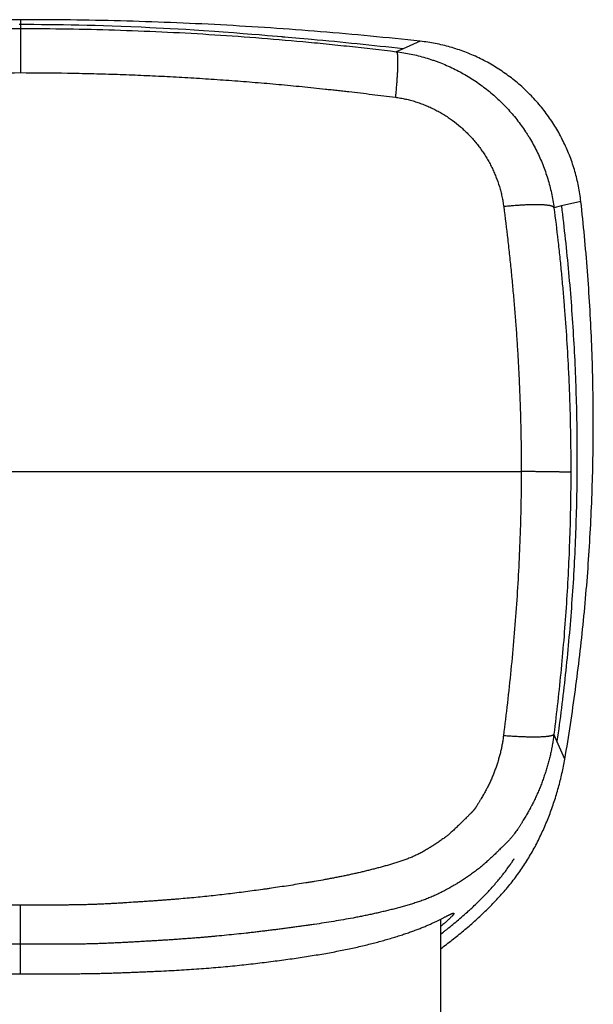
# Model space of a CAD drawing. Header units: millimetres. Extents: x -61 to 480, y -58 to 322.
# Tile 15 of 22: x 24 to 37, y 274 to 298. Entities that reach past the tile are written whole.
import ezdxf

# ---------------------------------------------------------------- set-up
doc = ezdxf.new("R2010")
doc.units = ezdxf.units.MM
doc.header["$LTSCALE"] = 23.1
doc.layers.get('0').update_dxf_attribs({"linetype": 'CONTINUOUS'})

msp = doc.modelspace()

# ---------------------------------------------------------------- linework, layer by layer
at = {"color": 7, "linetype": 'CONTINUOUS'}
for p, q in [((23.554, 297.706), (23.554, 297.591)), ((23.699, 297.591), (23.522, 297.591)), ((23.875, 297.59), (23.699, 297.591)), ((24.051, 297.589), (23.875, 297.59)), ((24.225, 297.587), (24.051, 297.589)), ((24.399, 297.585), (24.225, 297.587)), ((24.57, 297.583), (24.399, 297.585)), ((24.755, 297.58), (24.57, 297.583)), ((24.937, 297.576), (24.755, 297.58)), ((25.131, 297.571), (24.937, 297.576)), ((25.321, 297.566), (25.131, 297.571)), ((25.52, 297.56), (25.321, 297.566)), ((25.727, 297.554), (25.52, 297.56)), ((25.939, 297.546), (25.727, 297.554)), ((26.167, 297.537), (25.939, 297.546)), ((26.407, 297.527), (26.167, 297.537)), ((26.611, 297.517), (26.407, 297.527)), ((26.761, 297.51), (26.611, 297.517)), ((26.934, 297.501), (26.761, 297.51)), ((27.098, 297.492), (26.934, 297.501)), ((27.288, 297.481), (27.098, 297.492)), ((27.465, 297.471), (27.288, 297.481)), ((27.66, 297.458), (27.465, 297.471)), ((27.881, 297.444), (27.66, 297.458)), ((28.14, 297.426), (27.881, 297.444)), ((28.347, 297.411), (28.14, 297.426)), ((28.59, 297.393), (28.347, 297.411)), ((28.822, 297.375), (28.59, 297.393)), ((29.025, 297.359), (28.822, 297.375)), ((29.2, 297.345), (29.025, 297.359)), ((29.393, 297.328), (29.2, 297.345)), ((29.632, 297.308), (29.393, 297.328)), ((29.885, 297.286), (29.805, 297.293)), ((30.15, 297.263), (29.885, 297.286)), ((30.358, 297.245), (30.15, 297.263)), ((30.438, 297.238), (30.358, 297.245)), ((35.18, 277.786), (35.193, 277.806)), ((35.193, 277.806), (35.207, 277.826)), ((35.207, 277.826), (35.219, 277.845)), ((35.219, 277.845), (35.232, 277.865)), ((35.02, 277.565), (35.037, 277.587)), ((35.037, 277.587), (35.051, 277.606)), ((35.051, 277.606), (35.066, 277.627)), ((35.066, 277.627), (35.082, 277.649)), ((35.082, 277.649), (35.097, 277.668)), ((35.097, 277.668), (35.112, 277.689)), ((35.112, 277.689), (35.125, 277.708)), ((35.125, 277.708), (35.139, 277.727)), ((35.139, 277.727), (35.153, 277.748)), ((35.153, 277.748), (35.167, 277.767)), ((35.167, 277.767), (35.18, 277.786)), ((34.824, 277.321), (34.842, 277.342)), ((34.842, 277.342), (34.861, 277.365)), ((34.861, 277.365), (34.881, 277.389)), ((34.881, 277.389), (34.9, 277.412)), ((34.9, 277.412), (34.918, 277.434)), ((34.918, 277.434), (34.934, 277.454)), ((34.934, 277.454), (34.949, 277.473)), ((34.949, 277.473), (34.968, 277.497)), ((34.968, 277.497), (34.988, 277.523)), ((34.988, 277.523), (35.005, 277.546)), ((35.005, 277.546), (35.02, 277.565)), ((34.62, 277.091), (34.641, 277.113)), ((34.641, 277.113), (34.662, 277.137)), ((34.662, 277.137), (34.686, 277.163)), ((34.686, 277.163), (34.711, 277.191)), ((34.711, 277.191), (34.732, 277.214)), ((34.732, 277.214), (34.753, 277.239)), ((34.753, 277.239), (34.776, 277.265)), ((34.776, 277.265), (34.791, 277.283)), ((34.791, 277.283), (34.807, 277.301)), ((34.807, 277.301), (34.824, 277.321)), ((34.397, 276.862), (34.424, 276.888)), ((34.424, 276.888), (34.449, 276.914)), ((34.449, 276.914), (34.474, 276.939)), ((34.474, 276.939), (34.499, 276.964)), ((34.499, 276.964), (34.525, 276.99)), ((34.525, 276.99), (34.55, 277.017)), ((34.55, 277.017), (34.573, 277.041)), ((34.573, 277.041), (34.596, 277.065)), ((34.596, 277.065), (34.62, 277.091)), ((34.152, 276.63), (34.173, 276.649)), ((34.173, 276.649), (34.201, 276.675)), ((34.201, 276.675), (34.226, 276.698)), ((34.226, 276.698), (34.257, 276.728)), ((34.257, 276.728), (34.286, 276.754)), ((34.286, 276.754), (34.317, 276.784)), ((34.317, 276.784), (34.344, 276.81)), ((34.344, 276.81), (34.369, 276.835)), ((34.369, 276.835), (34.397, 276.862)), ((33.489, 276.433), (33.489, 273.474)), ((33.879, 276.391), (33.911, 276.418)), ((33.911, 276.418), (33.945, 276.448)), ((33.945, 276.448), (33.982, 276.479)), ((33.982, 276.479), (34.018, 276.511)), ((34.018, 276.511), (34.052, 276.541)), ((34.052, 276.541), (34.089, 276.573)), ((34.089, 276.573), (34.122, 276.603)), ((34.122, 276.603), (34.152, 276.63)), ((33.61, 276.173), (33.623, 276.183)), ((33.623, 276.183), (33.635, 276.193)), ((33.635, 276.193), (33.655, 276.209)), ((33.655, 276.209), (33.68, 276.228)), ((33.68, 276.228), (33.714, 276.256)), ((33.714, 276.256), (33.747, 276.283)), ((33.747, 276.283), (33.78, 276.309)), ((33.78, 276.309), (33.814, 276.337)), ((33.814, 276.337), (33.846, 276.364)), ((33.846, 276.364), (33.879, 276.391)), ((33.489, 276.08), (33.512, 276.097)), ((33.512, 276.097), (33.539, 276.118)), ((33.539, 276.118), (33.555, 276.13)), ((33.555, 276.13), (33.566, 276.139)), ((33.566, 276.139), (33.579, 276.149)), ((33.579, 276.149), (33.588, 276.156)), ((33.588, 276.156), (33.599, 276.165)), ((33.599, 276.165), (33.61, 276.173))]:
    msp.add_line(p, q, dxfattribs=at)
at = {"color": 9, "linetype": 'CONTINUOUS'}
for p, q in [((23.554, 297.591), (23.554, 296.454)), ((23.554, 297.498), (23.554, 297.496)), ((23.554, 297.488), (23.554, 296.454)), ((33.007, 297.198), (32.603, 297.015)), ((32.603, 297.015), (32.442, 296.95)), ((36.806, 293.41), (36.345, 293.303)), ((36.345, 293.303), (36.169, 293.258)), ((11.7, 287.02), (35.396, 287.02)), ((36.241, 280.641), (36.167, 280.809)), ((36.427, 280.219), (36.241, 280.641)), ((23.554, 275.143), (23.554, 275.839))]:
    msp.add_line(p, q, dxfattribs=at)
msp.add_lwpolyline([(23.554, 297.498), (23.554, 297.498), (23.554, 297.498)], dxfattribs=at)
at = {"color": 7, "linetype": 'CONTINUOUS'}
for points in [[(29.777, 297.295), (29.763, 297.296), (29.76, 297.296), (29.758, 297.297), (29.756, 297.297), (29.753, 297.297), (29.751, 297.297), (29.749, 297.298), (29.746, 297.298), (29.744, 297.298), (29.741, 297.298), (29.738, 297.298), (29.736, 297.299), (29.733, 297.299), (29.73, 297.299), (29.727, 297.299), (29.725, 297.3), (29.632, 297.308)], [(29.805, 297.293), (29.797, 297.293), (29.795, 297.293), (29.794, 297.293), (29.792, 297.294), (29.791, 297.294), (29.789, 297.294), (29.788, 297.294), (29.786, 297.294), (29.784, 297.294), (29.782, 297.295), (29.781, 297.295), (29.779, 297.295), (29.777, 297.295)]]:
    msp.add_lwpolyline(points, dxfattribs=at)
msp.add_arc((23.544, 219.458), 78.084, 83.33776, 84.93594, dxfattribs=at)
for points, knots in [([(23.554, 297.706), (23.159, 297.707), (22.37, 297.702), (20.792, 297.672), (19.214, 297.609), (17.639, 297.513), (16.064, 297.396), (14.886, 297.283), (14.101, 297.198)], [0, 0, 0, 0, 0.125001, 0.250003, 0.5, 0.625001, 0.750003, 1, 1, 1, 1]), ([(33.007, 297.198), (32.615, 297.24), (31.83, 297.321), (30.65, 297.425), (29.47, 297.513), (27.894, 297.609), (26.316, 297.672), (24.738, 297.702), (23.949, 297.707), (23.554, 297.706)], [0, 0, 0, 0, 0.125001, 0.250001, 0.375002, 0.500003, 0.749999, 0.874999, 1, 1, 1, 1]), ([(36.806, 293.41), (36.799, 293.47), (36.783, 293.589), (36.751, 293.768), (36.712, 293.944), (36.666, 294.12), (36.612, 294.292), (36.551, 294.463), (36.483, 294.631), (36.408, 294.796), (36.326, 294.957), (36.237, 295.115), (36.142, 295.269), (36.04, 295.419), (35.932, 295.564), (35.818, 295.705), (35.698, 295.841), (35.572, 295.971), (35.441, 296.096), (35.305, 296.216), (35.164, 296.329), (35.018, 296.437), (34.868, 296.538), (34.714, 296.633), (34.556, 296.722), (34.394, 296.803), (34.229, 296.878), (34.061, 296.946), (33.891, 297.006), (33.718, 297.06), (33.542, 297.106), (33.365, 297.144), (33.187, 297.175), (33.067, 297.191), (33.007, 297.198)], [0, 0, 0, 0, 0.03125, 0.0625, 0.09375, 0.125, 0.15625, 0.1875, 0.21875, 0.25, 0.28125, 0.3125, 0.34375, 0.375, 0.40625, 0.4375, 0.46875, 0.5, 0.53125, 0.5625, 0.59375, 0.625, 0.65625, 0.6875, 0.71875, 0.75, 0.78125, 0.8125, 0.84375, 0.875, 0.90625, 0.9375, 0.96875, 1, 1, 1, 1]), ([(36.427, 280.219), (36.474, 280.491), (36.561, 281.036), (36.679, 281.855), (36.782, 282.676), (36.901, 283.773), (36.99, 284.873), (37.051, 285.974), (37.082, 286.801), (37.099, 287.628), (37.101, 288.732), (37.075, 289.835), (37.019, 290.937), (36.945, 292.037), (36.867, 292.861), (36.806, 293.41)], [0, 0, 0, 0, 0.062501, 0.125002, 0.187503, 0.250004, 0.375001, 0.437502, 0.500002, 0.562503, 0.625004, 0.750001, 0.812502, 0.875003, 1, 1, 1, 1]), ([(33.489, 275.734), (33.535, 275.768), (33.627, 275.837), (33.764, 275.943), (33.898, 276.05), (34.032, 276.159), (34.163, 276.271), (34.292, 276.384), (34.42, 276.5), (34.545, 276.619), (34.667, 276.74), (34.787, 276.864), (34.904, 276.99), (35.018, 277.12), (35.128, 277.252), (35.234, 277.388), (35.336, 277.527), (35.434, 277.668), (35.528, 277.813), (35.617, 277.961), (35.702, 278.11), (35.782, 278.263), (35.858, 278.417), (35.93, 278.574), (35.998, 278.732), (36.062, 278.892), (36.121, 279.054), (36.177, 279.217), (36.229, 279.382), (36.276, 279.547), (36.32, 279.714), (36.373, 279.937), (36.407, 280.106), (36.427, 280.219)], [0, 0, 0, 0, 0.031251, 0.062501, 0.093752, 0.125002, 0.156253, 0.187503, 0.218754, 0.250004, 0.281255, 0.312505, 0.343755, 0.375005, 0.406255, 0.437505, 0.468754, 0.500004, 0.531254, 0.562503, 0.593753, 0.625003, 0.656253, 0.687503, 0.718753, 0.750003, 0.781253, 0.812503, 0.843753, 0.875004, 0.906254, 0.937504, 1, 1, 1, 1]), ([(13.304, 276.569), (13.304, 276.57), (13.304, 276.571), (13.305, 276.572), (13.305, 276.573), (13.305, 276.574), (13.306, 276.574), (13.307, 276.575), (13.308, 276.575), (13.309, 276.576), (13.311, 276.576), (13.314, 276.576), (13.316, 276.576), (13.318, 276.576), (13.321, 276.576), (13.324, 276.575), (13.328, 276.574), (13.333, 276.572), (13.337, 276.571), (13.343, 276.569), (13.348, 276.567), (13.357, 276.563), (13.368, 276.559), (13.383, 276.552), (13.399, 276.544), (13.417, 276.536), (13.436, 276.526), (13.457, 276.516), (13.479, 276.504), (13.503, 276.492), (13.528, 276.479), (13.554, 276.466), (13.582, 276.451), (13.623, 276.431), (13.676, 276.404), (13.745, 276.371), (13.82, 276.336), (13.9, 276.3), (13.985, 276.263), (14.076, 276.226), (14.173, 276.189), (14.275, 276.151), (14.382, 276.113), (14.495, 276.075), (14.613, 276.036), (14.737, 275.998), (14.865, 275.96), (15.047, 275.909), (15.235, 275.859), (15.431, 275.811), (15.584, 275.775), (15.743, 275.74), (15.907, 275.706), (16.075, 275.673), (16.248, 275.641), (16.426, 275.61), (16.608, 275.579), (16.794, 275.549), (16.985, 275.52), (17.18, 275.492), (17.379, 275.464), (17.582, 275.438), (17.789, 275.412), (17.999, 275.387), (18.287, 275.354), (18.579, 275.324), (18.876, 275.297), (19.104, 275.278), (19.334, 275.261), (19.567, 275.245), (19.803, 275.23), (20.042, 275.217), (20.242, 275.207), (20.404, 275.2), (20.525, 275.194), (20.648, 275.189), (20.771, 275.183), (20.894, 275.178), (21.018, 275.173), (21.142, 275.169), (21.266, 275.164), (21.391, 275.16), (21.517, 275.156), (21.642, 275.153), (21.768, 275.15), (21.894, 275.148), (22.021, 275.146), (22.148, 275.145), (22.275, 275.144), (22.402, 275.143), (22.572, 275.143), (22.743, 275.144), (22.913, 275.144), (23.041, 275.144), (23.169, 275.144), (23.298, 275.144), (23.426, 275.144), (23.511, 275.144), (23.554, 275.143)], [0, 0, 0, 0, 0.00018, 0.000262, 0.000341, 0.000419, 0.000496, 0.000576, 0.000659, 0.000841, 0.001052, 0.001298, 0.001582, 0.001738, 0.001905, 0.00227, 0.002678, 0.003128, 0.003621, 0.004158, 0.004739, 0.005363, 0.006741, 0.008292, 0.010015, 0.011908, 0.013968, 0.016193, 0.018582, 0.02113, 0.023836, 0.026696, 0.029709, 0.03287, 0.039631, 0.046957, 0.054831, 0.063237, 0.072161, 0.081593, 0.091527, 0.101956, 0.112876, 0.124285, 0.136178, 0.14855, 0.161397, 0.174713, 0.202727, 0.217413, 0.232546, 0.248119, 0.264126, 0.280564, 0.297425, 0.314703, 0.332391, 0.35048, 0.368963, 0.387829, 0.407071, 0.426678, 0.44664, 0.466948, 0.487589, 0.529831, 0.551408, 0.573275, 0.595418, 0.617824, 0.64048, 0.663371, 0.686482, 0.698115, 0.709798, 0.721527, 0.733302, 0.745121, 0.756981, 0.768881, 0.780819, 0.792794, 0.804803, 0.816845, 0.828918, 0.841019, 0.853148, 0.865301, 0.877476, 0.889672, 0.901886, 0.92636, 0.938615, 0.950881, 0.963154, 0.975433, 0.987715, 1, 1, 1, 1]), ([(23.554, 275.143), (23.597, 275.144), (23.682, 275.144), (23.811, 275.144), (23.939, 275.144), (24.067, 275.144), (24.195, 275.144), (24.365, 275.144), (24.536, 275.143), (24.706, 275.143), (24.833, 275.144), (24.96, 275.145), (25.087, 275.146), (25.214, 275.148), (25.34, 275.15), (25.466, 275.153), (25.592, 275.156), (25.717, 275.16), (25.842, 275.164), (25.966, 275.169), (26.091, 275.173), (26.214, 275.178), (26.338, 275.183), (26.46, 275.189), (26.583, 275.194), (26.705, 275.2), (26.866, 275.207), (27.066, 275.217), (27.305, 275.23), (27.541, 275.245), (27.774, 275.261), (28.005, 275.278), (28.232, 275.297), (28.529, 275.324), (28.821, 275.354), (29.109, 275.387), (29.32, 275.412), (29.526, 275.438), (29.729, 275.464), (29.928, 275.492), (30.123, 275.52), (30.314, 275.549), (30.5, 275.579), (30.682, 275.609), (30.86, 275.641), (31.033, 275.673), (31.201, 275.706), (31.365, 275.74), (31.524, 275.775), (31.678, 275.811), (31.873, 275.859), (32.062, 275.908), (32.243, 275.96), (32.371, 275.998), (32.495, 276.036), (32.613, 276.075), (32.726, 276.113), (32.833, 276.151), (32.935, 276.188), (33.032, 276.226), (33.123, 276.263), (33.209, 276.3), (33.289, 276.336), (33.363, 276.371), (33.432, 276.404), (33.486, 276.431), (33.526, 276.451), (33.554, 276.466), (33.58, 276.479), (33.605, 276.492), (33.629, 276.504), (33.651, 276.516), (33.672, 276.526), (33.691, 276.536), (33.709, 276.544), (33.725, 276.552), (33.74, 276.559), (33.751, 276.563), (33.76, 276.567), (33.765, 276.569), (33.771, 276.571), (33.776, 276.572), (33.78, 276.574), (33.784, 276.575), (33.787, 276.576), (33.79, 276.576), (33.792, 276.576), (33.794, 276.576), (33.797, 276.576), (33.799, 276.576), (33.801, 276.575), (33.802, 276.575), (33.802, 276.574), (33.803, 276.574), (33.803, 276.573), (33.804, 276.572), (33.804, 276.571), (33.804, 276.57), (33.804, 276.569)], [0, 0, 0, 0, 0.012285, 0.024567, 0.036846, 0.049119, 0.061385, 0.07364, 0.098114, 0.110328, 0.122524, 0.134699, 0.146852, 0.158981, 0.171082, 0.183155, 0.195197, 0.207206, 0.219181, 0.231119, 0.243019, 0.254879, 0.266698, 0.278473, 0.290202, 0.301884, 0.313518, 0.336629, 0.35952, 0.382176, 0.404582, 0.426725, 0.448592, 0.470169, 0.512411, 0.533052, 0.553359, 0.573322, 0.592929, 0.61217, 0.631037, 0.64952, 0.667609, 0.685297, 0.702575, 0.719436, 0.735873, 0.751881, 0.767454, 0.782586, 0.797273, 0.825287, 0.838603, 0.85145, 0.863822, 0.875715, 0.887124, 0.898044, 0.908473, 0.918407, 0.927839, 0.936763, 0.945169, 0.953043, 0.960369, 0.96713, 0.970291, 0.973304, 0.976164, 0.97887, 0.981418, 0.983807, 0.986032, 0.988092, 0.989985, 0.991708, 0.993259, 0.994637, 0.995261, 0.995842, 0.996379, 0.996872, 0.997322, 0.99773, 0.998095, 0.998262, 0.998418, 0.998702, 0.998948, 0.999159, 0.999341, 0.999424, 0.999504, 0.999581, 0.999659, 0.999738, 0.99982, 1, 1, 1, 1]), ([(33.804, 276.569), (33.804, 276.569), (33.804, 276.568), (33.804, 276.567), (33.803, 276.565), (33.803, 276.563), (33.802, 276.562), (33.801, 276.559), (33.799, 276.555), (33.796, 276.551), (33.793, 276.546), (33.789, 276.54), (33.784, 276.534), (33.779, 276.528), (33.773, 276.521), (33.767, 276.514), (33.76, 276.506), (33.752, 276.497), (33.74, 276.485), (33.725, 276.469), (33.704, 276.449), (33.68, 276.427), (33.654, 276.403), (33.626, 276.377), (33.595, 276.35), (33.562, 276.322), (33.526, 276.292), (33.502, 276.272), (33.489, 276.262)], [0, 0, 0, 0, 0.002967, 0.006231, 0.009821, 0.013759, 0.01806, 0.022738, 0.033256, 0.045372, 0.059121, 0.074528, 0.091608, 0.110372, 0.130828, 0.152977, 0.176823, 0.202364, 0.229598, 0.289127, 0.355366, 0.428252, 0.507707, 0.593639, 0.685947, 0.78452, 0.889244, 1, 1, 1, 1])]:
    msp.add_open_spline(points, degree=3, knots=knots, dxfattribs=at)
at = {"color": 9, "linetype": 'CONTINUOUS'}
for points, knots in [([(14.666, 296.95), (15.034, 296.995), (15.771, 297.08), (16.878, 297.191), (17.987, 297.286), (19.098, 297.363), (20.211, 297.424), (21.325, 297.467), (22.439, 297.493), (23.182, 297.498), (23.554, 297.498)], [0, 0, 0, 0, 0.124797, 0.249673, 0.37462, 0.499626, 0.624679, 0.749767, 0.874878, 1, 1, 1, 1]), ([(23.554, 297.498), (23.926, 297.498), (24.669, 297.493), (25.783, 297.467), (26.897, 297.424), (28.009, 297.363), (29.121, 297.286), (30.045, 297.207), (30.784, 297.136), (31.521, 297.059), (32.074, 296.995), (32.442, 296.95)], [0, 0, 0, 0, 0.125116, 0.25022, 0.375297, 0.500336, 0.62533, 0.750276, 0.812731, 0.875175, 1, 1, 1, 1]), ([(32.442, 296.95), (32.442, 296.95), (32.443, 296.95), (32.445, 296.95), (32.446, 296.949), (32.449, 296.947), (32.451, 296.944), (32.452, 296.941), (32.454, 296.937), (32.456, 296.933), (32.458, 296.928), (32.459, 296.923), (32.461, 296.917), (32.462, 296.911), (32.464, 296.903), (32.465, 296.896), (32.466, 296.887), (32.467, 296.879), (32.469, 296.866), (32.47, 296.848), (32.472, 296.825), (32.473, 296.801), (32.474, 296.773), (32.474, 296.744), (32.474, 296.713), (32.474, 296.68), (32.473, 296.645), (32.472, 296.608), (32.471, 296.569), (32.469, 296.528), (32.467, 296.471), (32.463, 296.395), (32.457, 296.299), (32.449, 296.198), (32.44, 296.093), (32.431, 295.983), (32.423, 295.909), (32.42, 295.872)], [0, 0, 0, 0, 0.001053, 0.002127, 0.004402, 0.006941, 0.009825, 0.01311, 0.016834, 0.021019, 0.025684, 0.03084, 0.036494, 0.042652, 0.049317, 0.05649, 0.064174, 0.072367, 0.081068, 0.099991, 0.120924, 0.143845, 0.168723, 0.195525, 0.224211, 0.25474, 0.287066, 0.321139, 0.356907, 0.394315, 0.433304, 0.51578, 0.603818, 0.696862, 0.794323, 0.895583, 1, 1, 1, 1]), ([(32.442, 296.95), (32.5, 296.943), (32.617, 296.926), (32.79, 296.894), (32.963, 296.855), (33.133, 296.808), (33.274, 296.763), (33.385, 296.724), (33.495, 296.683), (33.632, 296.627), (33.792, 296.553), (33.95, 296.473), (34.103, 296.386), (34.254, 296.293), (34.4, 296.194), (34.542, 296.089), (34.68, 295.978), (34.813, 295.862), (34.941, 295.74), (35.064, 295.613), (35.181, 295.482), (35.293, 295.345), (35.399, 295.204), (35.483, 295.083), (35.547, 294.985), (35.608, 294.884), (35.682, 294.757), (35.763, 294.601), (35.838, 294.441), (35.906, 294.279), (35.968, 294.114), (36.022, 293.946), (36.07, 293.776), (36.111, 293.605), (36.144, 293.432), (36.162, 293.316), (36.169, 293.258)], [0, 0, 0, 0, 0.031231, 0.062502, 0.093802, 0.125117, 0.156435, 0.172092, 0.187746, 0.219044, 0.250336, 0.281623, 0.312908, 0.344192, 0.375474, 0.406754, 0.438029, 0.469299, 0.500562, 0.53182, 0.563071, 0.594316, 0.625555, 0.656787, 0.672402, 0.688014, 0.719234, 0.750447, 0.781653, 0.812852, 0.844048, 0.875247, 0.906451, 0.937652, 0.968839, 1, 1, 1, 1]), ([(14.688, 295.872), (14.871, 295.895), (15.238, 295.942), (15.973, 296.029), (16.709, 296.108), (17.446, 296.178), (18, 296.226), (18.554, 296.269), (19.293, 296.321), (20.218, 296.374), (21.329, 296.42), (22.441, 296.448), (23.183, 296.454), (23.554, 296.454)], [0, 0, 0, 0, 0.062395, 0.12481, 0.249698, 0.312168, 0.374653, 0.437152, 0.499662, 0.624712, 0.749791, 0.874891, 1, 1, 1, 1]), ([(23.554, 296.454), (23.924, 296.454), (24.481, 296.449), (25.222, 296.434), (25.778, 296.418), (26.334, 296.397), (26.889, 296.372), (27.444, 296.342), (27.999, 296.308), (28.553, 296.269), (29.015, 296.233), (29.384, 296.202), (29.661, 296.177), (29.937, 296.151), (30.214, 296.124), (30.49, 296.096), (30.72, 296.072), (30.904, 296.052), (31.019, 296.04), (31.111, 296.029), (31.203, 296.019), (31.364, 296.001), (31.594, 295.974), (31.869, 295.941), (32.145, 295.907), (32.328, 295.883), (32.42, 295.872)], [0, 0, 0, 0, 0.125102, 0.187651, 0.250196, 0.312735, 0.375266, 0.437789, 0.500303, 0.562807, 0.6253, 0.656543, 0.687783, 0.71902, 0.750254, 0.781486, 0.812715, 0.828329, 0.843942, 0.851748, 0.859554, 0.875165, 0.906385, 0.937598, 0.968804, 1, 1, 1, 1]), ([(32.42, 295.872), (32.46, 295.866), (32.541, 295.854), (32.661, 295.831), (32.78, 295.802), (32.897, 295.768), (33.013, 295.729), (33.128, 295.685), (33.24, 295.637), (33.35, 295.584), (33.458, 295.526), (33.564, 295.464), (33.667, 295.398), (33.8, 295.304), (33.928, 295.202), (34.05, 295.093), (34.137, 295.008), (34.221, 294.919), (34.302, 294.827), (34.378, 294.732), (34.451, 294.633), (34.52, 294.533), (34.584, 294.429), (34.644, 294.323), (34.7, 294.214), (34.752, 294.104), (34.814, 293.954), (34.868, 293.8), (34.912, 293.644), (34.94, 293.526), (34.963, 293.406), (34.975, 293.326), (34.981, 293.286)], [0, 0, 0, 0, 0.031254, 0.062529, 0.09382, 0.125125, 0.156439, 0.187762, 0.219089, 0.250418, 0.281747, 0.313075, 0.3444, 0.375721, 0.43833, 0.46963, 0.500921, 0.532203, 0.563475, 0.594736, 0.625986, 0.657225, 0.688451, 0.719665, 0.750867, 0.782056, 0.813232, 0.875533, 0.90667, 0.937794, 0.968904, 1, 1, 1, 1]), ([(36.169, 293.258), (36.169, 293.259), (36.168, 293.262), (36.167, 293.265), (36.164, 293.269), (36.161, 293.273), (36.158, 293.276), (36.154, 293.28), (36.149, 293.283), (36.143, 293.286), (36.137, 293.289), (36.13, 293.292), (36.122, 293.295), (36.114, 293.298), (36.105, 293.3), (36.096, 293.303), (36.086, 293.305), (36.075, 293.308), (36.064, 293.31), (36.048, 293.313), (36.026, 293.316), (35.998, 293.32), (35.968, 293.323), (35.935, 293.325), (35.9, 293.327), (35.863, 293.329), (35.824, 293.33), (35.783, 293.331), (35.74, 293.331), (35.695, 293.331), (35.648, 293.33), (35.6, 293.329), (35.532, 293.327), (35.444, 293.323), (35.334, 293.316), (35.219, 293.308), (35.101, 293.298), (35.021, 293.29), (34.981, 293.286)], [0, 0, 0, 0, 0.003262, 0.006633, 0.010194, 0.014014, 0.018149, 0.022642, 0.027526, 0.032826, 0.038562, 0.044747, 0.051394, 0.058508, 0.066097, 0.074164, 0.082712, 0.091742, 0.101254, 0.111248, 0.132675, 0.156007, 0.181218, 0.208277, 0.237145, 0.26778, 0.300135, 0.334158, 0.369794, 0.406984, 0.445667, 0.485777, 0.527246, 0.613975, 0.70526, 0.80047, 0.898945, 1, 1, 1, 1]), ([(34.981, 293.286), (35.014, 293.028), (35.062, 292.639), (35.119, 292.12), (35.16, 291.73), (35.197, 291.339), (35.231, 290.948), (35.263, 290.556), (35.291, 290.164), (35.315, 289.772), (35.337, 289.379), (35.355, 288.986), (35.375, 288.462), (35.392, 287.806), (35.396, 287.282), (35.396, 287.02)], [0, 0, 0, 0, 0.124442, 0.186797, 0.249218, 0.31169, 0.3742, 0.43674, 0.499299, 0.561873, 0.624456, 0.687044, 0.749635, 0.874818, 1, 1, 1, 1]), ([(36.169, 293.258), (36.203, 293), (36.25, 292.613), (36.306, 292.095), (36.345, 291.706), (36.381, 291.316), (36.425, 290.796), (36.472, 290.144), (36.508, 289.492), (36.53, 288.97), (36.549, 288.447), (36.564, 287.794), (36.567, 287.271), (36.567, 287.01)], [0, 0, 0, 0, 0.124468, 0.186843, 0.249284, 0.311772, 0.374288, 0.499378, 0.624518, 0.687097, 0.749679, 0.874844, 1, 1, 1, 1]), ([(36.345, 293.303), (36.41, 292.778), (36.495, 291.989), (36.583, 290.934), (36.635, 290.142), (36.675, 289.349), (36.71, 288.292), (36.719, 287.233), (36.701, 286.175), (36.675, 285.382), (36.636, 284.589), (36.583, 283.797), (36.518, 283.006), (36.413, 281.953), (36.315, 281.165), (36.241, 280.641)], [0, 0, 0, 0, 0.12498, 0.187484, 0.249991, 0.312499, 0.375003, 0.499998, 0.562497, 0.624998, 0.687502, 0.750009, 0.812516, 0.87502, 1, 1, 1, 1]), ([(35.396, 287.02), (35.395, 286.497), (35.379, 285.713), (35.333, 284.668), (35.286, 283.886), (35.226, 283.104), (35.154, 282.325), (35.071, 281.547), (35.008, 281.03), (34.975, 280.773)], [0, 0, 0, 0, 0.250285, 0.375439, 0.500575, 0.625665, 0.750657, 0.87548, 1, 1, 1, 1]), ([(36.567, 287.024), (36.567, 287.024), (36.567, 287.023), (36.566, 287.022), (36.566, 287.021), (36.565, 287.019), (36.565, 287.018), (36.563, 287.017), (36.561, 287.015), (36.558, 287.013), (36.554, 287.012), (36.55, 287.01), (36.545, 287.009), (36.539, 287.008), (36.533, 287.007), (36.526, 287.007), (36.518, 287.006), (36.51, 287.006), (36.502, 287.005), (36.496, 287.005), (36.491, 287.005), (36.486, 287.005), (36.479, 287.005), (36.472, 287.005), (36.465, 287.005), (36.459, 287.005), (36.453, 287.005), (36.445, 287.006), (36.434, 287.006), (36.421, 287.006), (36.407, 287.007), (36.392, 287.007), (36.372, 287.008), (36.345, 287.008), (36.311, 287.009), (36.281, 287.01), (36.256, 287.011), (36.236, 287.011), (36.216, 287.012), (36.199, 287.012), (36.186, 287.012), (36.175, 287.012), (36.164, 287.013), (36.153, 287.013), (36.142, 287.013), (36.131, 287.013), (36.12, 287.013), (36.105, 287.013), (36.086, 287.014), (36.063, 287.014), (36.039, 287.014), (36.019, 287.015), (36.002, 287.015), (35.99, 287.015), (35.977, 287.015), (35.965, 287.015), (35.952, 287.015), (35.935, 287.016), (35.913, 287.016), (35.887, 287.016), (35.851, 287.016), (35.806, 287.017), (35.75, 287.017), (35.694, 287.018), (35.616, 287.018), (35.516, 287.019), (35.436, 287.019), (35.396, 287.02)], [0, 0, 0, 0, 0.001139, 0.002256, 0.003368, 0.004494, 0.005655, 0.006869, 0.009512, 0.012522, 0.015964, 0.019877, 0.024289, 0.029215, 0.034667, 0.040651, 0.04717, 0.054226, 0.061819, 0.065816, 0.069947, 0.074211, 0.078608, 0.087802, 0.092598, 0.097526, 0.102584, 0.107773, 0.118539, 0.129819, 0.141608, 0.153901, 0.166693, 0.193747, 0.222723, 0.253569, 0.269677, 0.286231, 0.303224, 0.320649, 0.329521, 0.338498, 0.347579, 0.356763, 0.366049, 0.375436, 0.384923, 0.394509, 0.413974, 0.433821, 0.454043, 0.47463, 0.485058, 0.495573, 0.506175, 0.516863, 0.527635, 0.53849, 0.560445, 0.582717, 0.605299, 0.651346, 0.698504, 0.74669, 0.795819, 0.896556, 1, 1, 1, 1]), ([(36.567, 287.01), (36.567, 286.751), (36.562, 286.232), (36.542, 285.454), (36.51, 284.676), (36.466, 283.9), (36.409, 283.124), (36.341, 282.35), (36.261, 281.578), (36.199, 281.065), (36.167, 280.809)], [0, 0, 0, 0, 0.12513, 0.250269, 0.375409, 0.500531, 0.625612, 0.750604, 0.875439, 1, 1, 1, 1]), ([(23.554, 275.839), (23.477, 275.84), (23.36, 275.84), (23.205, 275.841), (23.089, 275.841), (22.972, 275.841), (22.817, 275.84), (22.662, 275.84), (22.507, 275.841), (22.391, 275.842), (22.275, 275.843), (22.119, 275.845), (21.964, 275.847), (21.809, 275.852), (21.713, 275.855), (21.635, 275.857), (21.558, 275.86), (21.461, 275.864), (21.345, 275.869), (21.228, 275.875), (21.112, 275.881), (20.996, 275.887), (20.88, 275.893), (20.764, 275.9), (20.648, 275.907), (20.551, 275.912), (20.474, 275.917), (20.396, 275.921), (20.261, 275.929), (20.106, 275.939), (19.952, 275.949), (19.836, 275.957), (19.72, 275.965), (19.604, 275.974), (19.488, 275.983), (19.372, 275.992), (19.256, 276.001), (19.102, 276.015), (18.909, 276.032), (18.678, 276.055), (18.447, 276.079), (18.216, 276.104), (18.024, 276.126), (17.87, 276.144), (17.755, 276.158), (17.64, 276.172), (17.524, 276.186), (17.409, 276.201), (17.294, 276.215), (17.179, 276.231), (17.064, 276.246), (16.949, 276.262), (16.834, 276.278), (16.72, 276.294), (16.605, 276.311), (16.49, 276.328), (16.376, 276.345), (16.261, 276.363), (16.108, 276.388), (15.918, 276.42), (15.728, 276.454), (15.576, 276.483), (15.462, 276.506), (15.348, 276.529), (15.235, 276.553), (15.122, 276.578), (15.009, 276.604), (14.896, 276.631), (14.802, 276.654), (14.727, 276.673), (14.671, 276.687), (14.615, 276.702), (14.559, 276.717), (14.503, 276.733), (14.447, 276.748), (14.391, 276.765), (14.335, 276.781), (14.28, 276.798), (14.206, 276.822), (14.114, 276.852), (14.023, 276.885), (13.951, 276.913), (13.897, 276.934), (13.843, 276.956), (13.79, 276.979), (13.737, 277.003), (13.684, 277.028), (13.632, 277.053), (13.562, 277.088), (13.477, 277.133), (13.392, 277.18), (13.325, 277.219), (13.275, 277.249), (13.225, 277.279), (13.184, 277.305), (13.151, 277.325), (13.118, 277.346), (13.077, 277.372), (13.029, 277.404), (12.98, 277.436), (12.932, 277.469), (12.893, 277.497), (12.861, 277.519), (12.83, 277.542), (12.791, 277.571), (12.753, 277.601), (12.722, 277.625), (12.692, 277.649), (12.655, 277.68), (12.618, 277.711), (12.588, 277.737), (12.559, 277.762), (12.523, 277.795), (12.48, 277.834), (12.438, 277.873), (12.395, 277.913), (12.353, 277.954), (12.311, 277.994), (12.27, 278.035), (12.228, 278.075), (12.193, 278.109), (12.165, 278.136), (12.145, 278.156), (12.124, 278.177), (12.103, 278.197), (12.083, 278.217), (12.062, 278.238), (12.042, 278.259), (12.021, 278.28), (12.001, 278.301), (11.985, 278.319), (11.972, 278.333), (11.959, 278.347), (11.943, 278.366), (11.924, 278.388), (11.909, 278.407), (11.897, 278.422), (11.885, 278.437), (11.87, 278.456), (11.853, 278.48), (11.836, 278.504), (11.82, 278.527), (11.803, 278.552), (11.787, 278.576), (11.766, 278.608), (11.74, 278.649), (11.715, 278.69), (11.694, 278.723), (11.679, 278.748), (11.664, 278.773), (11.644, 278.806), (11.624, 278.839), (11.604, 278.872), (11.585, 278.906), (11.551, 278.964), (11.513, 279.032), (11.476, 279.1), (11.449, 279.152), (11.423, 279.203), (11.397, 279.256), (11.372, 279.308), (11.34, 279.378), (11.301, 279.467), (11.257, 279.575), (11.222, 279.665), (11.196, 279.738), (11.177, 279.793), (11.158, 279.848), (11.14, 279.903), (11.123, 279.958), (11.106, 280.014), (11.09, 280.07), (11.074, 280.126), (11.059, 280.182), (11.039, 280.257), (11.017, 280.351), (10.993, 280.464), (10.976, 280.559), (10.964, 280.636), (10.953, 280.713), (10.946, 280.77), (10.942, 280.809)], [0, 0, 0, 0, 0.015646, 0.023469, 0.031291, 0.039114, 0.046936, 0.06258, 0.070401, 0.078223, 0.086044, 0.093865, 0.109507, 0.117328, 0.125149, 0.12906, 0.13297, 0.140791, 0.148611, 0.156431, 0.164251, 0.172071, 0.179891, 0.18771, 0.195528, 0.203346, 0.207255, 0.211163, 0.21898, 0.234613, 0.242428, 0.250243, 0.258058, 0.265872, 0.273685, 0.281499, 0.289312, 0.297124, 0.312748, 0.32837, 0.34399, 0.359607, 0.375222, 0.383028, 0.390834, 0.398639, 0.406444, 0.414247, 0.42205, 0.429852, 0.437653, 0.445454, 0.453253, 0.461053, 0.468851, 0.476649, 0.484447, 0.492244, 0.500042, 0.515636, 0.53123, 0.539028, 0.546826, 0.554625, 0.562424, 0.570223, 0.578023, 0.585824, 0.593625, 0.597526, 0.601427, 0.605329, 0.60923, 0.613133, 0.617035, 0.620938, 0.624841, 0.628745, 0.632649, 0.640458, 0.64827, 0.652177, 0.656084, 0.659991, 0.663899, 0.667807, 0.671716, 0.675625, 0.679535, 0.687355, 0.695176, 0.699087, 0.702998, 0.706909, 0.710821, 0.712776, 0.714732, 0.718643, 0.722554, 0.726466, 0.730377, 0.734288, 0.736244, 0.7382, 0.742111, 0.746023, 0.747978, 0.749934, 0.753846, 0.757757, 0.759713, 0.761669, 0.765581, 0.769492, 0.773403, 0.777314, 0.781224, 0.785134, 0.789045, 0.792955, 0.796865, 0.798821, 0.800777, 0.802732, 0.804688, 0.806644, 0.808599, 0.810555, 0.812511, 0.814466, 0.816421, 0.817399, 0.818376, 0.820331, 0.822285, 0.82424, 0.825217, 0.826195, 0.82815, 0.830106, 0.832062, 0.834017, 0.835973, 0.837929, 0.839884, 0.843792, 0.847698, 0.849651, 0.851604, 0.853556, 0.855509, 0.859414, 0.861368, 0.863321, 0.867228, 0.875043, 0.878952, 0.88286, 0.886769, 0.890677, 0.894586, 0.898494, 0.906308, 0.914121, 0.921932, 0.925837, 0.929741, 0.933645, 0.937549, 0.941453, 0.945356, 0.94926, 0.953163, 0.957067, 0.96097, 0.968777, 0.976584, 0.98439, 0.988293, 0.992196, 1, 1, 1, 1]), ([(23.554, 276.765), (23.519, 276.765), (23.468, 276.765), (23.4, 276.765), (23.331, 276.766), (23.246, 276.766), (23.143, 276.766), (23.04, 276.766), (22.903, 276.766), (22.732, 276.767), (22.561, 276.767), (22.424, 276.768), (22.321, 276.77), (22.219, 276.771), (22.082, 276.774), (21.945, 276.777), (21.808, 276.782), (21.705, 276.786), (21.603, 276.79), (21.5, 276.796), (21.398, 276.801), (21.295, 276.807), (21.193, 276.813), (21.09, 276.819), (20.988, 276.826), (20.885, 276.833), (20.783, 276.839), (20.68, 276.846), (20.578, 276.853), (20.475, 276.861), (20.373, 276.868), (20.236, 276.878), (20.1, 276.888), (19.963, 276.899), (19.861, 276.907), (19.759, 276.916), (19.622, 276.928), (19.486, 276.94), (19.35, 276.953), (19.213, 276.967), (19.043, 276.985), (18.839, 277.008), (18.635, 277.032), (18.431, 277.057), (18.228, 277.083), (18.024, 277.11), (17.753, 277.147), (17.482, 277.186), (17.211, 277.227), (17.042, 277.253), (16.907, 277.275), (16.806, 277.291), (16.704, 277.308), (16.603, 277.325), (16.502, 277.342), (16.401, 277.36), (16.3, 277.378), (16.165, 277.403), (16.031, 277.429), (15.897, 277.456), (15.796, 277.477), (15.696, 277.499), (15.596, 277.521), (15.496, 277.544), (15.396, 277.568), (15.296, 277.592), (15.196, 277.617), (15.114, 277.639), (15.048, 277.657), (14.998, 277.67), (14.949, 277.684), (14.899, 277.698), (14.85, 277.712), (14.784, 277.731), (14.719, 277.751), (14.653, 277.772), (14.605, 277.788), (14.556, 277.804), (14.507, 277.821), (14.459, 277.838), (14.411, 277.857), (14.363, 277.875), (14.316, 277.895), (14.269, 277.916), (14.222, 277.937), (14.184, 277.956), (14.153, 277.971), (14.122, 277.987), (14.085, 278.007), (14.04, 278.031), (13.995, 278.057), (13.951, 278.083), (13.907, 278.11), (13.863, 278.137), (13.82, 278.164), (13.777, 278.192), (13.734, 278.22), (13.691, 278.248), (13.649, 278.277), (13.606, 278.306), (13.565, 278.336), (13.524, 278.367), (13.483, 278.398), (13.443, 278.43), (13.404, 278.463), (13.365, 278.496), (13.327, 278.531), (13.289, 278.565), (13.251, 278.6), (13.214, 278.636), (13.177, 278.671), (13.141, 278.707), (13.104, 278.743), (13.067, 278.778), (13.036, 278.808), (13.012, 278.832), (12.993, 278.85), (12.975, 278.868), (12.957, 278.886), (12.938, 278.903), (12.92, 278.921), (12.901, 278.939), (12.886, 278.954), (12.874, 278.966), (12.865, 278.976), (12.856, 278.985), (12.849, 278.992), (12.843, 278.999), (12.839, 279.003), (12.835, 279.007), (12.832, 279.011), (12.83, 279.013), (12.828, 279.015), (12.826, 279.018), (12.824, 279.02), (12.822, 279.023), (12.82, 279.025), (12.817, 279.029), (12.814, 279.033), (12.81, 279.038), (12.806, 279.045), (12.799, 279.054), (12.792, 279.065), (12.785, 279.075), (12.778, 279.086), (12.771, 279.097), (12.764, 279.107), (12.755, 279.122), (12.743, 279.14), (12.73, 279.161), (12.716, 279.183), (12.703, 279.205), (12.689, 279.226), (12.676, 279.248), (12.663, 279.27), (12.645, 279.299), (12.623, 279.336), (12.597, 279.38), (12.572, 279.424), (12.546, 279.469), (12.522, 279.514), (12.498, 279.559), (12.475, 279.605), (12.452, 279.65), (12.43, 279.697), (12.409, 279.743), (12.382, 279.806), (12.35, 279.885), (12.32, 279.965), (12.298, 280.029), (12.281, 280.077), (12.265, 280.126), (12.245, 280.191), (12.221, 280.272), (12.198, 280.355), (12.182, 280.421), (12.171, 280.471), (12.16, 280.52), (12.15, 280.571), (12.142, 280.621), (12.134, 280.671), (12.127, 280.722), (12.123, 280.756), (12.122, 280.773)], [0, 0, 0, 0, 0.00782, 0.01173, 0.01564, 0.02346, 0.03128, 0.0391, 0.04692, 0.06256, 0.078199, 0.086019, 0.093839, 0.101658, 0.109478, 0.125117, 0.132937, 0.140757, 0.148577, 0.156397, 0.164216, 0.172036, 0.179856, 0.187676, 0.195496, 0.203316, 0.211135, 0.218955, 0.226774, 0.234594, 0.242413, 0.250232, 0.26587, 0.273689, 0.281508, 0.289327, 0.297146, 0.312783, 0.320602, 0.328421, 0.344058, 0.359695, 0.375332, 0.390968, 0.406605, 0.42224, 0.437876, 0.469144, 0.484778, 0.500411, 0.508227, 0.516043, 0.523859, 0.531675, 0.539491, 0.547307, 0.555123, 0.562938, 0.57857, 0.586386, 0.594202, 0.602018, 0.609835, 0.617651, 0.625468, 0.633285, 0.641102, 0.64892, 0.652829, 0.656737, 0.660646, 0.664555, 0.668464, 0.672373, 0.680192, 0.684101, 0.688011, 0.69192, 0.69583, 0.69974, 0.70365, 0.70756, 0.71147, 0.71538, 0.71929, 0.723199, 0.725154, 0.727109, 0.731017, 0.734926, 0.738834, 0.742742, 0.74665, 0.750558, 0.754465, 0.758373, 0.76228, 0.766188, 0.770095, 0.774002, 0.777909, 0.781815, 0.785721, 0.789626, 0.793531, 0.797435, 0.801338, 0.805242, 0.809145, 0.813048, 0.816952, 0.820856, 0.82476, 0.828666, 0.832571, 0.834524, 0.836477, 0.83843, 0.840384, 0.842337, 0.844291, 0.846244, 0.848198, 0.849174, 0.850151, 0.851128, 0.852104, 0.852593, 0.853081, 0.853569, 0.853813, 0.854057, 0.854301, 0.854545, 0.854789, 0.855033, 0.855276, 0.85552, 0.856007, 0.856495, 0.856982, 0.857956, 0.85893, 0.859904, 0.860878, 0.861851, 0.862825, 0.863799, 0.865746, 0.867693, 0.869641, 0.871588, 0.873536, 0.875483, 0.877431, 0.879379, 0.883275, 0.887171, 0.891067, 0.894964, 0.89886, 0.902755, 0.90665, 0.910545, 0.914439, 0.918332, 0.922225, 0.930009, 0.937791, 0.941682, 0.945573, 0.949464, 0.953354, 0.961134, 0.968913, 0.972801, 0.97669, 0.980577, 0.984464, 0.98835, 0.992234, 0.996118, 1, 1, 1, 1]), ([(36.167, 280.809), (36.163, 280.77), (36.156, 280.713), (36.145, 280.636), (36.135, 280.579), (36.125, 280.522), (36.111, 280.445), (36.091, 280.351), (36.064, 280.238), (36.04, 280.144), (36.019, 280.07), (36.002, 280.014), (35.985, 279.959), (35.968, 279.903), (35.95, 279.848), (35.931, 279.793), (35.912, 279.738), (35.886, 279.665), (35.851, 279.575), (35.815, 279.485), (35.784, 279.414), (35.761, 279.361), (35.736, 279.308), (35.711, 279.256), (35.686, 279.204), (35.659, 279.152), (35.637, 279.109), (35.619, 279.075), (35.6, 279.041), (35.577, 278.998), (35.548, 278.948), (35.519, 278.898), (35.489, 278.848), (35.459, 278.798), (35.434, 278.756), (35.414, 278.723), (35.399, 278.699), (35.384, 278.674), (35.368, 278.649), (35.353, 278.625), (35.337, 278.6), (35.321, 278.576), (35.3, 278.544), (35.272, 278.504), (35.244, 278.464), (35.22, 278.434), (35.205, 278.414), (35.193, 278.399), (35.181, 278.384), (35.165, 278.366), (35.146, 278.344), (35.127, 278.322), (35.107, 278.301), (35.087, 278.28), (35.067, 278.259), (35.046, 278.238), (35.026, 278.218), (35.005, 278.197), (34.985, 278.177), (34.964, 278.156), (34.943, 278.136), (34.915, 278.109), (34.887, 278.082), (34.86, 278.055), (34.839, 278.035), (34.818, 278.015), (34.79, 277.988), (34.741, 277.94), (34.685, 277.887), (34.628, 277.834), (34.585, 277.795), (34.542, 277.756), (34.498, 277.718), (34.454, 277.68), (34.409, 277.643), (34.363, 277.607), (34.317, 277.572), (34.271, 277.537), (34.224, 277.503), (34.176, 277.469), (34.128, 277.436), (34.08, 277.404), (34.031, 277.372), (33.982, 277.341), (33.933, 277.31), (33.891, 277.285), (33.858, 277.264), (33.825, 277.244), (33.783, 277.22), (33.733, 277.191), (33.682, 277.162), (33.631, 277.134), (33.58, 277.106), (33.529, 277.08), (33.477, 277.054), (33.424, 277.028), (33.372, 277.004), (33.319, 276.98), (33.265, 276.957), (33.212, 276.935), (33.158, 276.913), (33.085, 276.886), (32.994, 276.853), (32.884, 276.816), (32.773, 276.782), (32.68, 276.754), (32.606, 276.733), (32.55, 276.718), (32.494, 276.703), (32.438, 276.688), (32.381, 276.674), (32.325, 276.659), (32.269, 276.645), (32.194, 276.627), (32.1, 276.605), (31.987, 276.579), (31.873, 276.554), (31.76, 276.529), (31.646, 276.506), (31.532, 276.483), (31.381, 276.454), (31.19, 276.42), (30.962, 276.381), (30.733, 276.344), (30.541, 276.316), (30.388, 276.293), (30.274, 276.277), (30.159, 276.261), (30.044, 276.245), (29.929, 276.23), (29.814, 276.214), (29.699, 276.2), (29.583, 276.185), (29.468, 276.171), (29.353, 276.157), (29.238, 276.143), (29.123, 276.129), (29.007, 276.116), (28.853, 276.099), (28.661, 276.078), (28.43, 276.054), (28.237, 276.035), (28.083, 276.021), (27.967, 276.011), (27.852, 276.001), (27.736, 275.991), (27.62, 275.982), (27.504, 275.973), (27.388, 275.965), (27.272, 275.957), (27.156, 275.949), (27.04, 275.941), (26.924, 275.934), (26.808, 275.927), (26.692, 275.92), (26.596, 275.914), (26.518, 275.91), (26.441, 275.905), (26.344, 275.9), (26.228, 275.893), (26.112, 275.887), (25.996, 275.881), (25.88, 275.875), (25.764, 275.87), (25.647, 275.864), (25.531, 275.86), (25.415, 275.855), (25.318, 275.852), (25.241, 275.85), (25.163, 275.848), (25.066, 275.846), (24.95, 275.844), (24.834, 275.843), (24.679, 275.841), (24.523, 275.841), (24.368, 275.841), (24.252, 275.841), (24.136, 275.841), (24.019, 275.841), (23.903, 275.841), (23.748, 275.84), (23.632, 275.84), (23.554, 275.839)], [0, 0, 0, 0, 0.007804, 0.011706, 0.015609, 0.019512, 0.023415, 0.031221, 0.039027, 0.046833, 0.050736, 0.054639, 0.058542, 0.062445, 0.066349, 0.070252, 0.074156, 0.07806, 0.08587, 0.093682, 0.097589, 0.101496, 0.105404, 0.109312, 0.11322, 0.117128, 0.121036, 0.122991, 0.124945, 0.128852, 0.13276, 0.136666, 0.140572, 0.144477, 0.148382, 0.150334, 0.152287, 0.15424, 0.156193, 0.158147, 0.160101, 0.162056, 0.164011, 0.167923, 0.171835, 0.17379, 0.175745, 0.176723, 0.1777, 0.179655, 0.181609, 0.183564, 0.185519, 0.187474, 0.18943, 0.191386, 0.193341, 0.195297, 0.197253, 0.199208, 0.201164, 0.203119, 0.20703, 0.208985, 0.21094, 0.212895, 0.21485, 0.218761, 0.226582, 0.230493, 0.234404, 0.238316, 0.242227, 0.246139, 0.250051, 0.253962, 0.257873, 0.261784, 0.265696, 0.269607, 0.273518, 0.277428, 0.281339, 0.28525, 0.289161, 0.293072, 0.295028, 0.296983, 0.300894, 0.304804, 0.308715, 0.312625, 0.316535, 0.320444, 0.324353, 0.328262, 0.33217, 0.336078, 0.339985, 0.343892, 0.347799, 0.351705, 0.359516, 0.367325, 0.375132, 0.382938, 0.38684, 0.390743, 0.394645, 0.398547, 0.402448, 0.40635, 0.410252, 0.414153, 0.421956, 0.429758, 0.437561, 0.445363, 0.453164, 0.460966, 0.468767, 0.484367, 0.499966, 0.515565, 0.531165, 0.538965, 0.546765, 0.554566, 0.562368, 0.570169, 0.577972, 0.585775, 0.593579, 0.601383, 0.609188, 0.616993, 0.6248, 0.632606, 0.640413, 0.65603, 0.671648, 0.687268, 0.695079, 0.70289, 0.710702, 0.718514, 0.726326, 0.734139, 0.741952, 0.749766, 0.75758, 0.765395, 0.77321, 0.781026, 0.788842, 0.796659, 0.800567, 0.804476, 0.812294, 0.820113, 0.827931, 0.835751, 0.843571, 0.851391, 0.859211, 0.867032, 0.874852, 0.882673, 0.886583, 0.890494, 0.898315, 0.906136, 0.913957, 0.921778, 0.937421, 0.945243, 0.953064, 0.960887, 0.968709, 0.976532, 0.984355, 1, 1, 1, 1]), ([(34.975, 280.773), (34.973, 280.756), (34.969, 280.722), (34.963, 280.671), (34.955, 280.621), (34.943, 280.554), (34.926, 280.471), (34.907, 280.388), (34.89, 280.322), (34.872, 280.256), (34.848, 280.175), (34.822, 280.093), (34.8, 280.029), (34.783, 279.981), (34.765, 279.933), (34.741, 279.869), (34.71, 279.79), (34.676, 279.712), (34.647, 279.65), (34.625, 279.604), (34.602, 279.559), (34.578, 279.513), (34.554, 279.468), (34.529, 279.424), (34.503, 279.379), (34.478, 279.335), (34.456, 279.298), (34.439, 279.269), (34.426, 279.247), (34.412, 279.225), (34.399, 279.203), (34.386, 279.181), (34.372, 279.16), (34.359, 279.138), (34.348, 279.12), (34.339, 279.105), (34.332, 279.095), (34.325, 279.084), (34.318, 279.073), (34.311, 279.063), (34.305, 279.054), (34.3, 279.047), (34.296, 279.041), (34.293, 279.036), (34.29, 279.032), (34.287, 279.028), (34.285, 279.026), (34.283, 279.023), (34.281, 279.021), (34.279, 279.018), (34.277, 279.015), (34.273, 279.011), (34.269, 279.006), (34.265, 279.001), (34.26, 278.996), (34.255, 278.99), (34.247, 278.982), (34.238, 278.973), (34.229, 278.964), (34.22, 278.955), (34.211, 278.946), (34.199, 278.934), (34.184, 278.918), (34.166, 278.9), (34.148, 278.882), (34.13, 278.864), (34.105, 278.84), (34.081, 278.816), (34.057, 278.792), (34.032, 278.768), (34.002, 278.738), (33.966, 278.702), (33.929, 278.666), (33.892, 278.63), (33.855, 278.595), (33.818, 278.56), (33.781, 278.525), (33.743, 278.49), (33.704, 278.457), (33.671, 278.429), (33.645, 278.408), (33.618, 278.387), (33.584, 278.361), (33.543, 278.33), (33.501, 278.3), (33.459, 278.271), (33.416, 278.242), (33.374, 278.214), (33.33, 278.186), (33.287, 278.158), (33.244, 278.131), (33.2, 278.104), (33.141, 278.069), (33.082, 278.035), (33.022, 278.002), (32.976, 277.978), (32.93, 277.956), (32.884, 277.934), (32.837, 277.913), (32.79, 277.893), (32.742, 277.873), (32.694, 277.855), (32.646, 277.837), (32.582, 277.814), (32.501, 277.787), (32.419, 277.761), (32.354, 277.741), (32.304, 277.727), (32.255, 277.713), (32.206, 277.699), (32.156, 277.685), (32.107, 277.671), (32.057, 277.658), (31.991, 277.64), (31.908, 277.619), (31.809, 277.594), (31.709, 277.569), (31.609, 277.545), (31.509, 277.522), (31.409, 277.5), (31.309, 277.478), (31.208, 277.457), (31.108, 277.437), (31.007, 277.417), (30.906, 277.397), (30.805, 277.379), (30.671, 277.354), (30.536, 277.33), (30.401, 277.308), (30.266, 277.285), (30.097, 277.258), (29.894, 277.226), (29.691, 277.195), (29.522, 277.17), (29.387, 277.151), (29.251, 277.132), (29.082, 277.108), (28.878, 277.081), (28.675, 277.055), (28.471, 277.03), (28.267, 277.006), (28.063, 276.984), (27.859, 276.962), (27.654, 276.942), (27.45, 276.924), (27.28, 276.909), (27.143, 276.898), (27.041, 276.89), (26.938, 276.882), (26.836, 276.875), (26.734, 276.867), (26.631, 276.86), (26.529, 276.853), (26.426, 276.846), (26.324, 276.839), (26.187, 276.83), (26.051, 276.821), (25.914, 276.813), (25.812, 276.807), (25.709, 276.801), (25.607, 276.796), (25.504, 276.791), (25.402, 276.786), (25.316, 276.783), (25.248, 276.78), (25.179, 276.778), (25.094, 276.776), (24.957, 276.772), (24.82, 276.77), (24.683, 276.769), (24.546, 276.767), (24.409, 276.767), (24.272, 276.767), (24.17, 276.767), (24.067, 276.766), (23.93, 276.766), (23.759, 276.766), (23.622, 276.765), (23.554, 276.765)], [0, 0, 0, 0, 0.003882, 0.007765, 0.011649, 0.015534, 0.023307, 0.031082, 0.034971, 0.03886, 0.046638, 0.054417, 0.058306, 0.062196, 0.066086, 0.069977, 0.077758, 0.085542, 0.089434, 0.093328, 0.097221, 0.101116, 0.10501, 0.108905, 0.1128, 0.116695, 0.12059, 0.122537, 0.124484, 0.126431, 0.128378, 0.130325, 0.132271, 0.134218, 0.136165, 0.137138, 0.138111, 0.139085, 0.140058, 0.141032, 0.142006, 0.142493, 0.14298, 0.143467, 0.143954, 0.144197, 0.144441, 0.144685, 0.144928, 0.145172, 0.145416, 0.145904, 0.146392, 0.14688, 0.147368, 0.147856, 0.148833, 0.149809, 0.150786, 0.151763, 0.152739, 0.153716, 0.155669, 0.157622, 0.159575, 0.161528, 0.163481, 0.167387, 0.16934, 0.171292, 0.175197, 0.179101, 0.183005, 0.186909, 0.190812, 0.194716, 0.198619, 0.202523, 0.206428, 0.210333, 0.212286, 0.214239, 0.218146, 0.222053, 0.22596, 0.229868, 0.233776, 0.237684, 0.241592, 0.245501, 0.249409, 0.253317, 0.257226, 0.265043, 0.268952, 0.272862, 0.276772, 0.280682, 0.284592, 0.288502, 0.292412, 0.296322, 0.300232, 0.304141, 0.311961, 0.319779, 0.323689, 0.327598, 0.331507, 0.335416, 0.339326, 0.343235, 0.347144, 0.351053, 0.358871, 0.366689, 0.374508, 0.382326, 0.390144, 0.397961, 0.405779, 0.413597, 0.421414, 0.429231, 0.437049, 0.444866, 0.452682, 0.468316, 0.476133, 0.48395, 0.499584, 0.515218, 0.530852, 0.546487, 0.554305, 0.562123, 0.577758, 0.593394, 0.60903, 0.624667, 0.640303, 0.65594, 0.671577, 0.687214, 0.702851, 0.718489, 0.726307, 0.734126, 0.741945, 0.749764, 0.757583, 0.765403, 0.773222, 0.781042, 0.788861, 0.796681, 0.812321, 0.82014, 0.82796, 0.83578, 0.8436, 0.85142, 0.85924, 0.86706, 0.87097, 0.87488, 0.8827, 0.89052, 0.906159, 0.913979, 0.921799, 0.937439, 0.945259, 0.953079, 0.960899, 0.968719, 0.98436, 1, 1, 1, 1]), ([(36.167, 280.809), (36.167, 280.809), (36.167, 280.808), (36.167, 280.808), (36.166, 280.808), (36.166, 280.807), (36.166, 280.806), (36.166, 280.805), (36.165, 280.804), (36.164, 280.801), (36.162, 280.799), (36.16, 280.795), (36.156, 280.792), (36.152, 280.789), (36.147, 280.786), (36.142, 280.783), (36.136, 280.78), (36.129, 280.778), (36.121, 280.775), (36.113, 280.773), (36.105, 280.77), (36.095, 280.768), (36.085, 280.766), (36.075, 280.763), (36.064, 280.761), (36.052, 280.759), (36.039, 280.757), (36.022, 280.755), (35.998, 280.752), (35.968, 280.749), (35.935, 280.747), (35.9, 280.745), (35.863, 280.743), (35.824, 280.741), (35.783, 280.74), (35.739, 280.74), (35.694, 280.74), (35.647, 280.74), (35.598, 280.74), (35.53, 280.742), (35.441, 280.744), (35.331, 280.749), (35.215, 280.755), (35.096, 280.763), (35.015, 280.769), (34.975, 280.773)], [0, 0, 0, 0, 0.000223, 0.000532, 0.00091, 0.001278, 0.002011, 0.002753, 0.004256, 0.0058, 0.009044, 0.012564, 0.01642, 0.020654, 0.025301, 0.030384, 0.035922, 0.041928, 0.048412, 0.05538, 0.062837, 0.070786, 0.079229, 0.088167, 0.0976, 0.107525, 0.117942, 0.128848, 0.152114, 0.177297, 0.204361, 0.233266, 0.263969, 0.296419, 0.330563, 0.366343, 0.4037, 0.442569, 0.482883, 0.524571, 0.61178, 0.703586, 0.799345, 0.898383, 1, 1, 1, 1]), ([(23.554, 275.839), (23.554, 275.849), (23.554, 275.869), (23.554, 275.915), (23.554, 275.984), (23.554, 276.08), (23.553, 276.192), (23.553, 276.318), (23.553, 276.511), (23.554, 276.661), (23.554, 276.765)], [0, 0, 0, 0, 0.030026, 0.065168, 0.150313, 0.254291, 0.375703, 0.512916, 0.664085, 1, 1, 1, 1])]:
    msp.add_open_spline(points, degree=3, knots=knots, dxfattribs=at)

doc.saveas('drawing.dxf')
